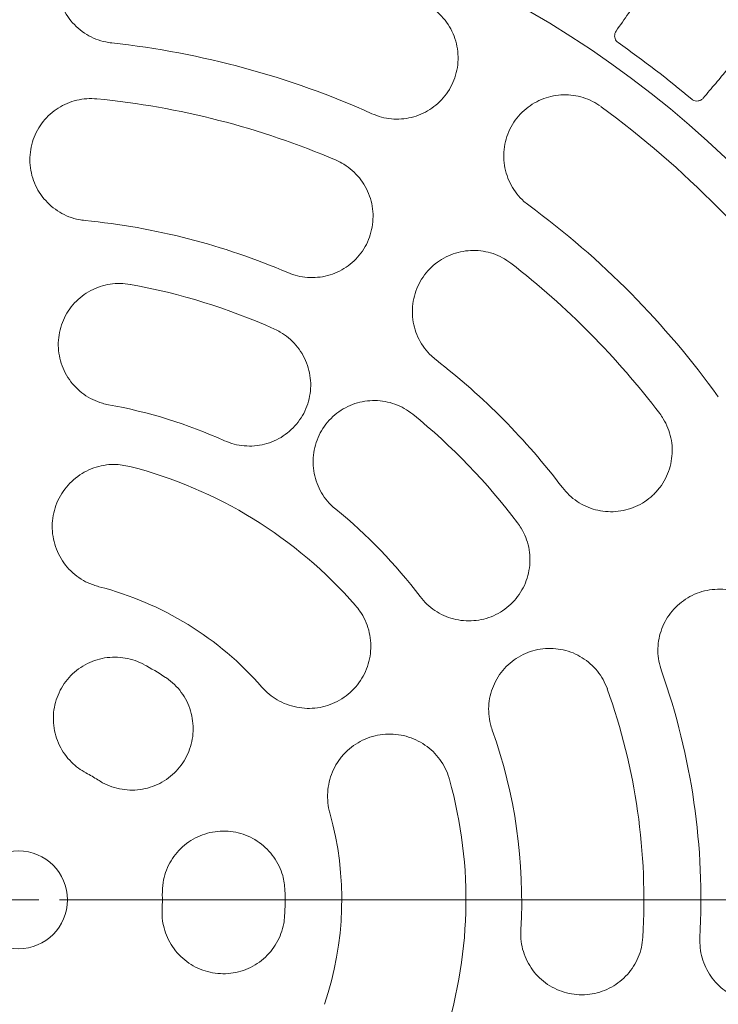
# Model space of a CAD drawing. Header units: centimetres. Extents: x -9388 to 91680, y -1419244 to 50347.
# Tile 178 of 183: x 54745 to 54831, y -681960 to -681839. Entities that reach past the tile are written whole.
import ezdxf

# ---------------------------------------------------------------- set-up
doc = ezdxf.new("R2010")
doc.units = ezdxf.units.CM
doc.layers.add('Q_kd_wpusty', color=7, linetype='Continuous', lineweight=15, true_color=0x009901)

# ---------------------------------------------------------------- blocks, each defined once
blk = doc.blocks.new('A$C674D9795')
at = {"layer": 'Q_kd_wpusty', "linetype": 'Continuous', "ltscale": 0.01}
blk.add_line((-0.25, 0), (0.25, 0), dxfattribs=at)
blk.add_line((-0.25, 0), (0.25, 0), dxfattribs=at)
at = {"layer": 'Q_kd_wpusty', "linetype": 'Continuous', "ltscale": 0.5}
blk.add_line((0.5, 0), (25, 0), dxfattribs=at)
blk.add_line((0.5, 0), (25, 0), dxfattribs=at)
at = {"layer": 'Q_kd_wpusty', "linetype": 'Continuous'}
for radius in [25, 25, 14.191, 14.191, 12.574, 12.574, 0.6, 0.6]:
    blk.add_circle((0, 0), radius, dxfattribs=at)
for radius, start, end in [(10.574, 65.7909, 83.7909), (10.574, 65.7909, 83.7909), (12.835, 49.9408, 55.0239), (12.835, 49.9408, 55.0239), (9.874, 66.7606, 84.4132), (9.874, 66.7606, 84.4132), (12.074, 35.6989, 53.6989), (12.074, 35.6989, 53.6989), (10.574, 35.6989, 53.6989), (10.574, 35.6989, 53.6989), (8.374, 66.7606, 84.4132), (8.374, 66.7606, 84.4132), (9.874, 37.1642, 52.2791), (9.874, 37.1642, 52.2791), (7.674, 65.836, 79.7077), (7.674, 65.836, 79.7077), (8.374, 37.1642, 52.2791), (8.374, 37.1642, 52.2791), (6.174, 65.836, 79.7077), (6.174, 65.836, 79.7077), (7.674, 37.059, 50.9308), (7.674, 37.059, 50.9308), (5.49, 41.1563, 75.6079), (5.49, 41.1563, 75.6079), (6.174, 37.059, 50.9308), (6.174, 37.059, 50.9308), (3.966, 41.1563, 75.6079), (3.966, 41.1563, 75.6079), (3.271, 56.5352, 62.0501), (3.271, 56.5352, 62.0501), (8.374, 356.8174, 19.6025), (8.374, 356.8174, 19.6025), (7.674, 356.5688, 19.7077), (7.674, 356.5688, 19.7077), (6.174, 356.5688, 19.7077), (6.174, 356.5688, 19.7077), (1.764, 56.5352, 62.0501), (1.764, 56.5352, 62.0501), (5.49, 341.1563, 15.6079), (5.49, 341.1563, 15.6079), (3.966, 341.1563, 15.6079), (3.966, 341.1563, 15.6079), (1.764, 356.5352, 2.0501), (1.764, 356.5352, 2.0501), (3.271, 356.5352, 2.0501), (3.271, 356.5352, 2.0501)]:
    blk.add_arc((0, 0), radius, start, end, dxfattribs=at)
for points, knots in [([(1.306, 12.003), (1.265, 12.006), (1.182, 12.011), (1.059, 11.992), (0.941, 11.956), (0.831, 11.9), (0.731, 11.827), (0.644, 11.737), (0.572, 11.634), (0.518, 11.52), (0.484, 11.397), (0.471, 11.268), (0.481, 11.139), (0.512, 11.012), (0.566, 10.892), (0.638, 10.784), (0.729, 10.691), (0.832, 10.614), (0.947, 10.558), (1.052, 10.525), (1.119, 10.516), (1.144, 10.512)], [0, 0, 0, 0, 0.05185, 0.103702, 0.155521, 0.207345, 0.259848, 0.312358, 0.366177, 0.420001, 0.475159, 0.530318, 0.586198, 0.642074, 0.69771, 0.753339, 0.807817, 0.862288, 0.91532, 0.968349, 1, 1, 1, 1]), ([(1.306, 12.003), (1.265, 12.006), (1.182, 12.011), (1.059, 11.992), (0.941, 11.956), (0.831, 11.9), (0.731, 11.827), (0.644, 11.737), (0.572, 11.634), (0.518, 11.52), (0.484, 11.397), (0.471, 11.268), (0.481, 11.139), (0.512, 11.012), (0.566, 10.892), (0.638, 10.784), (0.729, 10.691), (0.832, 10.614), (0.947, 10.558), (1.052, 10.525), (1.119, 10.516), (1.144, 10.512)], [0, 0, 0, 0, 0.05185, 0.103702, 0.155521, 0.207345, 0.259848, 0.312358, 0.366177, 0.420001, 0.475159, 0.530318, 0.586198, 0.642074, 0.69771, 0.753339, 0.807817, 0.862288, 0.91532, 0.968349, 1, 1, 1, 1]), ([(7.943, 11.555), (7.932, 11.536), (7.909, 11.499), (7.843, 11.399), (7.749, 11.258), (7.626, 11.079), (7.486, 10.877), (7.384, 10.731), (7.332, 10.657)], [0, 0, 0, 0, 0.149732, 0.302395, 0.483165, 0.669178, 0.832668, 1, 1, 1, 1]), ([(7.943, 11.555), (7.932, 11.536), (7.909, 11.499), (7.843, 11.399), (7.749, 11.258), (7.626, 11.079), (7.486, 10.877), (7.384, 10.731), (7.332, 10.657)], [0, 0, 0, 0, 0.149732, 0.302395, 0.483165, 0.669178, 0.832668, 1, 1, 1, 1]), ([(4.336, 9.644), (4.375, 9.629), (4.452, 9.599), (4.574, 9.578), (4.698, 9.577), (4.82, 9.596), (4.938, 9.635), (5.048, 9.693), (5.148, 9.768), (5.235, 9.861), (5.305, 9.967), (5.357, 10.086), (5.388, 10.212), (5.397, 10.342), (5.383, 10.472), (5.348, 10.597), (5.291, 10.714), (5.216, 10.819), (5.124, 10.908), (5.034, 10.972), (4.974, 11.001), (4.951, 11.012)], [0, 0, 0, 0, 0.051863, 0.103729, 0.155562, 0.2074, 0.259906, 0.312418, 0.366222, 0.420031, 0.475168, 0.530307, 0.586182, 0.642052, 0.697703, 0.753346, 0.807845, 0.862337, 0.915376, 0.968411, 1, 1, 1, 1]), ([(4.336, 9.644), (4.375, 9.629), (4.452, 9.599), (4.574, 9.578), (4.698, 9.577), (4.82, 9.596), (4.938, 9.635), (5.048, 9.693), (5.148, 9.768), (5.235, 9.861), (5.305, 9.967), (5.357, 10.086), (5.388, 10.212), (5.397, 10.342), (5.383, 10.472), (5.348, 10.597), (5.291, 10.714), (5.216, 10.819), (5.124, 10.908), (5.034, 10.972), (4.974, 11.001), (4.951, 11.012)], [0, 0, 0, 0, 0.051863, 0.103729, 0.155562, 0.2074, 0.259906, 0.312418, 0.366222, 0.420031, 0.475168, 0.530307, 0.586182, 0.642052, 0.697703, 0.753346, 0.807845, 0.862337, 0.915376, 0.968411, 1, 1, 1, 1]), ([(7.357, 10.517), (7.349, 10.524), (7.333, 10.538), (7.318, 10.567), (7.313, 10.598), (7.317, 10.63), (7.327, 10.648), (7.332, 10.657)], [0, 0, 0, 0, 0.193208, 0.386197, 0.585283, 0.798592, 1, 1, 1, 1]), ([(7.357, 10.517), (7.349, 10.524), (7.333, 10.538), (7.318, 10.567), (7.313, 10.598), (7.317, 10.63), (7.327, 10.648), (7.332, 10.657)], [0, 0, 0, 0, 0.193208, 0.386197, 0.585283, 0.798592, 1, 1, 1, 1]), ([(8.402, 9.835), (8.454, 9.897), (8.558, 10.021), (8.709, 10.199), (8.852, 10.366), (8.971, 10.503), (9.061, 10.604), (9.095, 10.639), (9.112, 10.658)], [0, 0, 0, 0, 0.148796, 0.300468, 0.48122, 0.667215, 0.831652, 1, 1, 1, 1]), ([(8.402, 9.835), (8.454, 9.897), (8.558, 10.021), (8.709, 10.199), (8.852, 10.366), (8.971, 10.503), (9.061, 10.604), (9.095, 10.639), (9.112, 10.658)], [0, 0, 0, 0, 0.148796, 0.300468, 0.48122, 0.667215, 0.831652, 1, 1, 1, 1]), ([(0.961, 9.827), (0.92, 9.829), (0.836, 9.833), (0.713, 9.813), (0.594, 9.774), (0.484, 9.716), (0.384, 9.641), (0.298, 9.549), (0.228, 9.444), (0.177, 9.329), (0.145, 9.205), (0.135, 9.077), (0.146, 8.949), (0.18, 8.824), (0.234, 8.707), (0.308, 8.6), (0.398, 8.509), (0.502, 8.434), (0.617, 8.378), (0.723, 8.346), (0.79, 8.338), (0.815, 8.334)], [0, 0, 0, 0, 0.052503, 0.105007, 0.157489, 0.209974, 0.262917, 0.315864, 0.36964, 0.42342, 0.478079, 0.532739, 0.587827, 0.642913, 0.697842, 0.752765, 0.806946, 0.861123, 0.914387, 0.96765, 1, 1, 1, 1]), ([(0.961, 9.827), (0.92, 9.829), (0.836, 9.833), (0.713, 9.813), (0.594, 9.774), (0.484, 9.716), (0.384, 9.641), (0.298, 9.549), (0.228, 9.444), (0.177, 9.329), (0.145, 9.205), (0.135, 9.077), (0.146, 8.949), (0.18, 8.824), (0.234, 8.707), (0.308, 8.6), (0.398, 8.509), (0.502, 8.434), (0.617, 8.378), (0.723, 8.346), (0.79, 8.338), (0.815, 8.334)], [0, 0, 0, 0, 0.052503, 0.105007, 0.157489, 0.209974, 0.262917, 0.315864, 0.36964, 0.42342, 0.478079, 0.532739, 0.587827, 0.642913, 0.697842, 0.752765, 0.806946, 0.861123, 0.914387, 0.96765, 1, 1, 1, 1]), ([(7.148, 9.731), (7.114, 9.754), (7.045, 9.799), (6.929, 9.845), (6.809, 9.872), (6.685, 9.879), (6.562, 9.866), (6.442, 9.833), (6.329, 9.779), (6.224, 9.707), (6.133, 9.618), (6.057, 9.513), (6.001, 9.396), (5.964, 9.271), (5.951, 9.141), (5.959, 9.011), (5.991, 8.884), (6.042, 8.766), (6.113, 8.66), (6.187, 8.579), (6.24, 8.537), (6.26, 8.522)], [0, 0, 0, 0, 0.05185, 0.103702, 0.15552, 0.207345, 0.259848, 0.312358, 0.366177, 0.420001, 0.475159, 0.530318, 0.586198, 0.642074, 0.69771, 0.753339, 0.807817, 0.862288, 0.91532, 0.968349, 1, 1, 1, 1]), ([(7.148, 9.731), (7.114, 9.754), (7.045, 9.799), (6.929, 9.845), (6.809, 9.872), (6.685, 9.879), (6.562, 9.866), (6.442, 9.833), (6.329, 9.779), (6.224, 9.707), (6.133, 9.618), (6.057, 9.513), (6.001, 9.396), (5.964, 9.271), (5.951, 9.141), (5.959, 9.011), (5.991, 8.884), (6.042, 8.766), (6.113, 8.66), (6.187, 8.579), (6.24, 8.537), (6.26, 8.522)], [0, 0, 0, 0, 0.05185, 0.103702, 0.15552, 0.207345, 0.259848, 0.312358, 0.366177, 0.420001, 0.475159, 0.530318, 0.586198, 0.642074, 0.69771, 0.753339, 0.807817, 0.862288, 0.91532, 0.968349, 1, 1, 1, 1]), ([(8.402, 9.835), (8.393, 9.827), (8.376, 9.81), (8.34, 9.799), (8.304, 9.8), (8.277, 9.811), (8.264, 9.821), (8.26, 9.824)], [0, 0, 0, 0, 0.240564, 0.481596, 0.708702, 0.916756, 1, 1, 1, 1]), ([(8.402, 9.835), (8.393, 9.827), (8.376, 9.81), (8.34, 9.799), (8.304, 9.8), (8.277, 9.811), (8.264, 9.821), (8.26, 9.824)], [0, 0, 0, 0, 0.240564, 0.481596, 0.708702, 0.916756, 1, 1, 1, 1]), ([(3.304, 7.695), (3.343, 7.68), (3.421, 7.651), (3.545, 7.633), (3.67, 7.634), (3.793, 7.655), (3.911, 7.698), (4.021, 7.758), (4.119, 7.837), (4.203, 7.932), (4.271, 8.04), (4.319, 8.159), (4.347, 8.285), (4.353, 8.414), (4.337, 8.542), (4.299, 8.666), (4.241, 8.781), (4.164, 8.883), (4.072, 8.971), (3.981, 9.034), (3.919, 9.062), (3.896, 9.073)], [0, 0, 0, 0, 0.05251, 0.105021, 0.15751, 0.210003, 0.262947, 0.315894, 0.369663, 0.423434, 0.478083, 0.532733, 0.587819, 0.642903, 0.697839, 0.75277, 0.806961, 0.861148, 0.914416, 0.967682, 1, 1, 1, 1]), ([(3.304, 7.695), (3.343, 7.68), (3.421, 7.651), (3.545, 7.633), (3.67, 7.634), (3.793, 7.655), (3.911, 7.698), (4.021, 7.758), (4.119, 7.837), (4.203, 7.932), (4.271, 8.04), (4.319, 8.159), (4.347, 8.285), (4.353, 8.414), (4.337, 8.542), (4.299, 8.666), (4.241, 8.781), (4.164, 8.883), (4.072, 8.971), (3.981, 9.034), (3.919, 9.062), (3.896, 9.073)], [0, 0, 0, 0, 0.05251, 0.105021, 0.15751, 0.210003, 0.262947, 0.315894, 0.369663, 0.423434, 0.478083, 0.532733, 0.587819, 0.642903, 0.697839, 0.75277, 0.806961, 0.861148, 0.914416, 0.967682, 1, 1, 1, 1]), ([(6.041, 7.81), (6.007, 7.834), (5.939, 7.882), (5.823, 7.931), (5.702, 7.961), (5.578, 7.971), (5.453, 7.959), (5.332, 7.928), (5.217, 7.876), (5.111, 7.806), (5.019, 7.718), (4.942, 7.615), (4.884, 7.5), (4.846, 7.377), (4.829, 7.248), (4.835, 7.119), (4.863, 6.993), (4.911, 6.875), (4.979, 6.767), (5.051, 6.683), (5.104, 6.64), (5.123, 6.624)], [0, 0, 0, 0, 0.052503, 0.105007, 0.157489, 0.209975, 0.262917, 0.315864, 0.36964, 0.42342, 0.478079, 0.532739, 0.587827, 0.642913, 0.697841, 0.752765, 0.806946, 0.861123, 0.914388, 0.96765, 1, 1, 1, 1]), ([(6.041, 7.81), (6.007, 7.834), (5.939, 7.882), (5.823, 7.931), (5.702, 7.961), (5.578, 7.971), (5.453, 7.959), (5.332, 7.928), (5.217, 7.876), (5.111, 7.806), (5.019, 7.718), (4.942, 7.615), (4.884, 7.5), (4.846, 7.377), (4.829, 7.248), (4.835, 7.119), (4.863, 6.993), (4.911, 6.875), (4.979, 6.767), (5.051, 6.683), (5.104, 6.64), (5.123, 6.624)], [0, 0, 0, 0, 0.052503, 0.105007, 0.157489, 0.209975, 0.262917, 0.315864, 0.36964, 0.42342, 0.478079, 0.532739, 0.587827, 0.642913, 0.697841, 0.752765, 0.806946, 0.861123, 0.914388, 0.96765, 1, 1, 1, 1]), ([(1.371, 7.551), (1.33, 7.556), (1.247, 7.567), (1.121, 7.557), (0.999, 7.527), (0.883, 7.478), (0.777, 7.41), (0.684, 7.325), (0.607, 7.225), (0.546, 7.113), (0.505, 6.993), (0.485, 6.866), (0.487, 6.738), (0.511, 6.612), (0.555, 6.492), (0.619, 6.381), (0.702, 6.283), (0.798, 6.2), (0.908, 6.135), (1.011, 6.094), (1.078, 6.08), (1.103, 6.075)], [0, 0, 0, 0, 0.053009, 0.106018, 0.159014, 0.212012, 0.265286, 0.318563, 0.372294, 0.426028, 0.480298, 0.534568, 0.589041, 0.643513, 0.697915, 0.752315, 0.806277, 0.860235, 0.913682, 0.967128, 1, 1, 1, 1]), ([(1.371, 7.551), (1.33, 7.556), (1.247, 7.567), (1.121, 7.557), (0.999, 7.527), (0.883, 7.478), (0.777, 7.41), (0.684, 7.325), (0.607, 7.225), (0.546, 7.113), (0.505, 6.993), (0.485, 6.866), (0.487, 6.738), (0.511, 6.612), (0.555, 6.492), (0.619, 6.381), (0.702, 6.283), (0.798, 6.2), (0.908, 6.135), (1.011, 6.094), (1.078, 6.08), (1.103, 6.075)], [0, 0, 0, 0, 0.053009, 0.106018, 0.159014, 0.212012, 0.265286, 0.318563, 0.372294, 0.426028, 0.480298, 0.534568, 0.589041, 0.643513, 0.697915, 0.752315, 0.806277, 0.860235, 0.913682, 0.967128, 1, 1, 1, 1]), ([(2.527, 5.633), (2.566, 5.618), (2.644, 5.587), (2.769, 5.567), (2.895, 5.566), (3.019, 5.587), (3.138, 5.628), (3.249, 5.688), (3.348, 5.766), (3.433, 5.86), (3.502, 5.967), (3.551, 6.085), (3.58, 6.21), (3.588, 6.338), (3.573, 6.465), (3.538, 6.589), (3.481, 6.704), (3.407, 6.807), (3.316, 6.896), (3.226, 6.961), (3.165, 6.99), (3.141, 7.002)], [0, 0, 0, 0, 0.053012, 0.106024, 0.159023, 0.212025, 0.265299, 0.318576, 0.372304, 0.426034, 0.4803, 0.534565, 0.589038, 0.643509, 0.697914, 0.752318, 0.806283, 0.860247, 0.913695, 0.967142, 1, 1, 1, 1]), ([(2.527, 5.633), (2.566, 5.618), (2.644, 5.587), (2.769, 5.567), (2.895, 5.566), (3.019, 5.587), (3.138, 5.628), (3.249, 5.688), (3.348, 5.766), (3.433, 5.86), (3.502, 5.967), (3.551, 6.085), (3.58, 6.21), (3.588, 6.338), (3.573, 6.465), (3.538, 6.589), (3.481, 6.704), (3.407, 6.807), (3.316, 6.896), (3.226, 6.961), (3.165, 6.99), (3.141, 7.002)], [0, 0, 0, 0, 0.053012, 0.106024, 0.159023, 0.212025, 0.265299, 0.318576, 0.372304, 0.426034, 0.4803, 0.534565, 0.589038, 0.643509, 0.697914, 0.752318, 0.806283, 0.860247, 0.913695, 0.967142, 1, 1, 1, 1]), ([(4.837, 5.958), (4.803, 5.983), (4.735, 6.032), (4.62, 6.084), (4.499, 6.117), (4.374, 6.129), (4.248, 6.12), (4.126, 6.091), (4.01, 6.041), (3.903, 5.972), (3.809, 5.886), (3.731, 5.785), (3.671, 5.672), (3.631, 5.55), (3.612, 5.423), (3.615, 5.295), (3.639, 5.169), (3.684, 5.05), (3.749, 4.94), (3.82, 4.855), (3.872, 4.81), (3.891, 4.794)], [0, 0, 0, 0, 0.053009, 0.106018, 0.159014, 0.212012, 0.265286, 0.318562, 0.372294, 0.426028, 0.480298, 0.534568, 0.589041, 0.643513, 0.697916, 0.752315, 0.806277, 0.860235, 0.913682, 0.967128, 1, 1, 1, 1]), ([(4.837, 5.958), (4.803, 5.983), (4.735, 6.032), (4.62, 6.084), (4.499, 6.117), (4.374, 6.129), (4.248, 6.12), (4.126, 6.091), (4.01, 6.041), (3.903, 5.972), (3.809, 5.886), (3.731, 5.785), (3.671, 5.672), (3.631, 5.55), (3.612, 5.423), (3.615, 5.295), (3.639, 5.169), (3.684, 5.05), (3.749, 4.94), (3.82, 4.855), (3.872, 4.81), (3.891, 4.794)], [0, 0, 0, 0, 0.053009, 0.106018, 0.159014, 0.212012, 0.265286, 0.318562, 0.372294, 0.426028, 0.480298, 0.534568, 0.589041, 0.643513, 0.697916, 0.752315, 0.806277, 0.860235, 0.913682, 0.967128, 1, 1, 1, 1]), ([(6.673, 5.059), (6.7, 5.027), (6.754, 4.963), (6.852, 4.886), (6.961, 4.825), (7.079, 4.783), (7.202, 4.762), (7.328, 4.76), (7.452, 4.781), (7.572, 4.821), (7.684, 4.882), (7.785, 4.961), (7.872, 5.057), (7.941, 5.166), (7.99, 5.286), (8.018, 5.412), (8.024, 5.541), (8.009, 5.668), (7.971, 5.789), (7.923, 5.889), (7.884, 5.944), (7.869, 5.965)], [0, 0, 0, 0, 0.05251, 0.105021, 0.15751, 0.210003, 0.262946, 0.315895, 0.369663, 0.423434, 0.478083, 0.532733, 0.587819, 0.642903, 0.697838, 0.75277, 0.806961, 0.861148, 0.914416, 0.967682, 1, 1, 1, 1]), ([(6.673, 5.059), (6.7, 5.027), (6.754, 4.963), (6.852, 4.886), (6.961, 4.825), (7.079, 4.783), (7.202, 4.762), (7.328, 4.76), (7.452, 4.781), (7.572, 4.821), (7.684, 4.882), (7.785, 4.961), (7.872, 5.057), (7.941, 5.166), (7.99, 5.286), (8.018, 5.412), (8.024, 5.541), (8.009, 5.668), (7.971, 5.789), (7.923, 5.889), (7.884, 5.944), (7.869, 5.965)], [0, 0, 0, 0, 0.05251, 0.105021, 0.15751, 0.210003, 0.262946, 0.315895, 0.369663, 0.423434, 0.478083, 0.532733, 0.587819, 0.642903, 0.697838, 0.75277, 0.806961, 0.861148, 0.914416, 0.967682, 1, 1, 1, 1]), ([(1.365, 5.318), (1.301, 5.33), (1.195, 5.349), (1.045, 5.334), (0.921, 5.302), (0.804, 5.249), (0.697, 5.178), (0.604, 5.089), (0.526, 4.986), (0.467, 4.871), (0.428, 4.748), (0.41, 4.62), (0.414, 4.49), (0.441, 4.363), (0.487, 4.242), (0.554, 4.131), (0.638, 4.033), (0.738, 3.951), (0.854, 3.883), (0.94, 3.856), (0.986, 3.841)], [0, 0, 0, 0, 0.080512, 0.133867, 0.187222, 0.240669, 0.294117, 0.347789, 0.401462, 0.455372, 0.509284, 0.563342, 0.617401, 0.67145, 0.725499, 0.779385, 0.833271, 0.886914, 0.940556, 1, 1, 1, 1]), ([(1.365, 5.318), (1.301, 5.33), (1.195, 5.349), (1.045, 5.334), (0.921, 5.302), (0.804, 5.249), (0.697, 5.178), (0.604, 5.089), (0.526, 4.986), (0.467, 4.871), (0.428, 4.748), (0.41, 4.62), (0.414, 4.49), (0.441, 4.363), (0.487, 4.242), (0.554, 4.131), (0.638, 4.033), (0.738, 3.951), (0.854, 3.883), (0.94, 3.856), (0.986, 3.841)], [0, 0, 0, 0, 0.080512, 0.133867, 0.187222, 0.240669, 0.294117, 0.347789, 0.401462, 0.455372, 0.509284, 0.563342, 0.617401, 0.67145, 0.725499, 0.779385, 0.833271, 0.886914, 0.940556, 1, 1, 1, 1]), ([(4.927, 3.721), (4.954, 3.689), (5.008, 3.624), (5.107, 3.546), (5.217, 3.486), (5.335, 3.444), (5.459, 3.422), (5.586, 3.422), (5.71, 3.442), (5.83, 3.483), (5.942, 3.545), (6.042, 3.624), (6.127, 3.719), (6.196, 3.828), (6.244, 3.947), (6.272, 4.072), (6.279, 4.2), (6.263, 4.326), (6.227, 4.448), (6.178, 4.548), (6.139, 4.604), (6.124, 4.625)], [0, 0, 0, 0, 0.053012, 0.106024, 0.159023, 0.212025, 0.265299, 0.318576, 0.372304, 0.426034, 0.4803, 0.534565, 0.589038, 0.643509, 0.697915, 0.752318, 0.806283, 0.860247, 0.913695, 0.967142, 1, 1, 1, 1]), ([(4.927, 3.721), (4.954, 3.689), (5.008, 3.624), (5.107, 3.546), (5.217, 3.486), (5.335, 3.444), (5.459, 3.422), (5.586, 3.422), (5.71, 3.442), (5.83, 3.483), (5.942, 3.545), (6.042, 3.624), (6.127, 3.719), (6.196, 3.828), (6.244, 3.947), (6.272, 4.072), (6.279, 4.2), (6.263, 4.326), (6.227, 4.448), (6.178, 4.548), (6.139, 4.604), (6.124, 4.625)], [0, 0, 0, 0, 0.053012, 0.106024, 0.159023, 0.212025, 0.265299, 0.318576, 0.372304, 0.426034, 0.4803, 0.534565, 0.589038, 0.643509, 0.697915, 0.752318, 0.806283, 0.860247, 0.913695, 0.967142, 1, 1, 1, 1]), ([(7.889, 2.809), (7.877, 2.849), (7.853, 2.929), (7.842, 3.054), (7.851, 3.178), (7.881, 3.3), (7.93, 3.415), (7.998, 3.52), (8.083, 3.613), (8.183, 3.692), (8.295, 3.752), (8.416, 3.793), (8.544, 3.813), (8.673, 3.811), (8.8, 3.786), (8.921, 3.741), (9.032, 3.675), (9.13, 3.593), (9.211, 3.495), (9.268, 3.4), (9.293, 3.337), (9.302, 3.313)], [0, 0, 0, 0, 0.05251, 0.105021, 0.15751, 0.210003, 0.262947, 0.315895, 0.369663, 0.423434, 0.478083, 0.532733, 0.587819, 0.642903, 0.697838, 0.75277, 0.806961, 0.861149, 0.914416, 0.967682, 1, 1, 1, 1]), ([(7.889, 2.809), (7.877, 2.849), (7.853, 2.929), (7.842, 3.054), (7.851, 3.178), (7.881, 3.3), (7.93, 3.415), (7.998, 3.52), (8.083, 3.613), (8.183, 3.692), (8.295, 3.752), (8.416, 3.793), (8.544, 3.813), (8.673, 3.811), (8.8, 3.786), (8.921, 3.741), (9.032, 3.675), (9.13, 3.593), (9.211, 3.495), (9.268, 3.4), (9.293, 3.337), (9.302, 3.313)], [0, 0, 0, 0, 0.05251, 0.105021, 0.15751, 0.210003, 0.262947, 0.315895, 0.369663, 0.423434, 0.478083, 0.532733, 0.587819, 0.642903, 0.697838, 0.75277, 0.806961, 0.861149, 0.914416, 0.967682, 1, 1, 1, 1]), ([(2.986, 2.61), (3.014, 2.58), (3.071, 2.521), (3.174, 2.45), (3.288, 2.396), (3.412, 2.36), (3.539, 2.346), (3.668, 2.353), (3.793, 2.382), (3.912, 2.432), (4.022, 2.501), (4.118, 2.587), (4.198, 2.689), (4.261, 2.802), (4.303, 2.925), (4.324, 3.053), (4.322, 3.183), (4.3, 3.31), (4.255, 3.431), (4.199, 3.533), (4.153, 3.59), (4.134, 3.613)], [0, 0, 0, 0, 0.051176, 0.102353, 0.155688, 0.209024, 0.262502, 0.31598, 0.369693, 0.423407, 0.477348, 0.531289, 0.58535, 0.639411, 0.69343, 0.747449, 0.801282, 0.855113, 0.908698, 0.962281, 1, 1, 1, 1]), ([(2.986, 2.61), (3.014, 2.58), (3.071, 2.521), (3.174, 2.45), (3.288, 2.396), (3.412, 2.36), (3.539, 2.346), (3.668, 2.353), (3.793, 2.382), (3.912, 2.432), (4.022, 2.501), (4.118, 2.587), (4.198, 2.689), (4.261, 2.802), (4.303, 2.925), (4.324, 3.053), (4.322, 3.183), (4.3, 3.31), (4.255, 3.431), (4.199, 3.533), (4.153, 3.59), (4.134, 3.613)], [0, 0, 0, 0, 0.051176, 0.102353, 0.155688, 0.209024, 0.262502, 0.31598, 0.369693, 0.423407, 0.477348, 0.531289, 0.58535, 0.639411, 0.69343, 0.747449, 0.801282, 0.855113, 0.908698, 0.962281, 1, 1, 1, 1]), ([(7.225, 2.588), (7.209, 2.627), (7.176, 2.704), (7.105, 2.808), (7.018, 2.899), (6.918, 2.974), (6.806, 3.032), (6.685, 3.07), (6.56, 3.087), (6.433, 3.084), (6.309, 3.059), (6.189, 3.013), (6.079, 2.947), (5.982, 2.864), (5.9, 2.765), (5.836, 2.654), (5.792, 2.534), (5.768, 2.408), (5.767, 2.281), (5.784, 2.172), (5.804, 2.107), (5.812, 2.082)], [0, 0, 0, 0, 0.053009, 0.106018, 0.159014, 0.212012, 0.265286, 0.318563, 0.372294, 0.426028, 0.480298, 0.534568, 0.589041, 0.643513, 0.697915, 0.752315, 0.806277, 0.860235, 0.913682, 0.967128, 1, 1, 1, 1]), ([(7.225, 2.588), (7.209, 2.627), (7.176, 2.704), (7.105, 2.808), (7.018, 2.899), (6.918, 2.974), (6.806, 3.032), (6.685, 3.07), (6.56, 3.087), (6.433, 3.084), (6.309, 3.059), (6.189, 3.013), (6.079, 2.947), (5.982, 2.864), (5.9, 2.765), (5.836, 2.654), (5.792, 2.534), (5.768, 2.408), (5.767, 2.281), (5.784, 2.172), (5.804, 2.107), (5.812, 2.082)], [0, 0, 0, 0, 0.053009, 0.106018, 0.159014, 0.212012, 0.265286, 0.318563, 0.372294, 0.426028, 0.480298, 0.534568, 0.589041, 0.643513, 0.697915, 0.752315, 0.806277, 0.860235, 0.913682, 0.967128, 1, 1, 1, 1]), ([(1.533, 2.89), (1.5, 2.906), (1.428, 2.94), (1.309, 2.97), (1.182, 2.981), (1.055, 2.971), (0.932, 2.94), (0.815, 2.888), (0.709, 2.817), (0.616, 2.73), (0.539, 2.628), (0.481, 2.514), (0.442, 2.393), (0.424, 2.266), (0.428, 2.138), (0.453, 2.013), (0.498, 1.894), (0.564, 1.784), (0.643, 1.691), (0.731, 1.614), (0.795, 1.577), (0.827, 1.558)], [0, 0, 0, 0, 0.04711, 0.100699, 0.154289, 0.207894, 0.261499, 0.315161, 0.368823, 0.422554, 0.476286, 0.530069, 0.583853, 0.637649, 0.691444, 0.745206, 0.798968, 0.852666, 0.906363, 0.953181, 1, 1, 1, 1]), ([(1.533, 2.89), (1.5, 2.906), (1.428, 2.94), (1.309, 2.97), (1.182, 2.981), (1.055, 2.971), (0.932, 2.94), (0.815, 2.888), (0.709, 2.817), (0.616, 2.73), (0.539, 2.628), (0.481, 2.514), (0.442, 2.393), (0.424, 2.266), (0.428, 2.138), (0.453, 2.013), (0.498, 1.894), (0.564, 1.784), (0.643, 1.691), (0.731, 1.614), (0.795, 1.577), (0.827, 1.558)], [0, 0, 0, 0, 0.04711, 0.100699, 0.154289, 0.207894, 0.261499, 0.315161, 0.368823, 0.422554, 0.476286, 0.530069, 0.583853, 0.637649, 0.691444, 0.745206, 0.798968, 0.852666, 0.906363, 0.953181, 1, 1, 1, 1]), ([(0.973, 1.472), (0.992, 1.46), (1.046, 1.426), (1.145, 1.384), (1.268, 1.353), (1.396, 1.343), (1.522, 1.355), (1.645, 1.388), (1.761, 1.441), (1.867, 1.513), (1.958, 1.602), (2.034, 1.705), (2.091, 1.819), (2.129, 1.941), (2.145, 2.068), (2.139, 2.195), (2.113, 2.32), (2.066, 2.439), (1.999, 2.548), (1.915, 2.644), (1.846, 2.701), (1.808, 2.727), (1.804, 2.729)], [0, 0, 0, 0, 0.02807, 0.08166, 0.13525, 0.188849, 0.242448, 0.296099, 0.349749, 0.403469, 0.457189, 0.510967, 0.564744, 0.618542, 0.672339, 0.726111, 0.779882, 0.833593, 0.887304, 0.940946, 0.994587, 1, 1, 1, 1]), ([(0.973, 1.472), (0.992, 1.46), (1.046, 1.426), (1.145, 1.384), (1.268, 1.353), (1.396, 1.343), (1.522, 1.355), (1.645, 1.388), (1.761, 1.441), (1.867, 1.513), (1.958, 1.602), (2.034, 1.705), (2.091, 1.819), (2.129, 1.941), (2.145, 2.068), (2.139, 2.195), (2.113, 2.32), (2.066, 2.439), (1.999, 2.548), (1.915, 2.644), (1.846, 2.701), (1.808, 2.727), (1.804, 2.729)], [0, 0, 0, 0, 0.02807, 0.08166, 0.13525, 0.188849, 0.242448, 0.296099, 0.349749, 0.403469, 0.457189, 0.510967, 0.564744, 0.618542, 0.672339, 0.726111, 0.779882, 0.833593, 0.887304, 0.940946, 0.994587, 1, 1, 1, 1]), ([(5.288, 1.477), (5.286, 1.483), (5.273, 1.529), (5.239, 1.614), (5.172, 1.724), (5.088, 1.821), (4.989, 1.902), (4.877, 1.966), (4.757, 2.011), (4.63, 2.034), (4.501, 2.036), (4.373, 2.016), (4.25, 1.975), (4.136, 1.914), (4.034, 1.835), (3.946, 1.739), (3.876, 1.63), (3.826, 1.51), (3.796, 1.385), (3.788, 1.256), (3.799, 1.149), (3.814, 1.087), (3.819, 1.067)], [0, 0, 0, 0, 0.007163, 0.0605, 0.113838, 0.167181, 0.220525, 0.274024, 0.327525, 0.381267, 0.435009, 0.48897, 0.542932, 0.596997, 0.651062, 0.705066, 0.759069, 0.812875, 0.86668, 0.920238, 0.973796, 1, 1, 1, 1]), ([(5.288, 1.477), (5.286, 1.483), (5.273, 1.529), (5.239, 1.614), (5.172, 1.724), (5.088, 1.821), (4.989, 1.902), (4.877, 1.966), (4.757, 2.011), (4.63, 2.034), (4.501, 2.036), (4.373, 2.016), (4.25, 1.975), (4.136, 1.914), (4.034, 1.835), (3.946, 1.739), (3.876, 1.63), (3.826, 1.51), (3.796, 1.385), (3.788, 1.256), (3.799, 1.149), (3.814, 1.087), (3.819, 1.067)], [0, 0, 0, 0, 0.007163, 0.0605, 0.113838, 0.167181, 0.220525, 0.274024, 0.327525, 0.381267, 0.435009, 0.48897, 0.542932, 0.596997, 0.651062, 0.705066, 0.759069, 0.812875, 0.86668, 0.920238, 0.973796, 1, 1, 1, 1]), ([(3.269, 0.117), (3.263, 0.178), (3.252, 0.281), (3.199, 0.417), (3.135, 0.527), (3.053, 0.624), (2.956, 0.707), (2.846, 0.772), (2.727, 0.818), (2.602, 0.842), (2.474, 0.846), (2.348, 0.828), (2.226, 0.79), (2.112, 0.731), (2.01, 0.654), (1.923, 0.561), (1.852, 0.454), (1.801, 0.338), (1.766, 0.206), (1.764, 0.113), (1.763, 0.063)], [0, 0, 0, 0, 0.076915, 0.130516, 0.184118, 0.237745, 0.291372, 0.345062, 0.398752, 0.45251, 0.506268, 0.560068, 0.613869, 0.667668, 0.721468, 0.775223, 0.828977, 0.882664, 0.93635, 1, 1, 1, 1]), ([(3.269, 0.117), (3.263, 0.178), (3.252, 0.281), (3.199, 0.417), (3.135, 0.527), (3.053, 0.624), (2.956, 0.707), (2.846, 0.772), (2.727, 0.818), (2.602, 0.842), (2.474, 0.846), (2.348, 0.828), (2.226, 0.79), (2.112, 0.731), (2.01, 0.654), (1.923, 0.561), (1.852, 0.454), (1.801, 0.338), (1.766, 0.206), (1.764, 0.113), (1.763, 0.063)], [0, 0, 0, 0, 0.076915, 0.130516, 0.184118, 0.237745, 0.291372, 0.345062, 0.398752, 0.45251, 0.506268, 0.560068, 0.613869, 0.667668, 0.721468, 0.775223, 0.828977, 0.882664, 0.93635, 1, 1, 1, 1]), ([(1.761, -0.107), (1.76, -0.147), (1.759, -0.226), (1.782, -0.347), (1.824, -0.465), (1.886, -0.576), (1.966, -0.675), (2.061, -0.76), (2.17, -0.827), (2.288, -0.875), (2.412, -0.903), (2.54, -0.909), (2.667, -0.894), (2.789, -0.857), (2.904, -0.801), (3.007, -0.726), (3.096, -0.635), (3.17, -0.53), (3.223, -0.414), (3.255, -0.302), (3.262, -0.229), (3.265, -0.198)], [0, 0, 0, 0, 0.050532, 0.101064, 0.154662, 0.208261, 0.261891, 0.315522, 0.369219, 0.422917, 0.476679, 0.53044, 0.584236, 0.638032, 0.691817, 0.745601, 0.799333, 0.853065, 0.906728, 0.96039, 1, 1, 1, 1]), ([(1.761, -0.107), (1.76, -0.147), (1.759, -0.226), (1.782, -0.347), (1.824, -0.465), (1.886, -0.576), (1.966, -0.675), (2.061, -0.76), (2.17, -0.827), (2.288, -0.875), (2.412, -0.903), (2.54, -0.909), (2.667, -0.894), (2.789, -0.857), (2.904, -0.801), (3.007, -0.726), (3.096, -0.635), (3.17, -0.53), (3.223, -0.414), (3.255, -0.302), (3.262, -0.229), (3.265, -0.198)], [0, 0, 0, 0, 0.050532, 0.101064, 0.154662, 0.208261, 0.261891, 0.315522, 0.369219, 0.422917, 0.476679, 0.53044, 0.584236, 0.638032, 0.691817, 0.745601, 0.799333, 0.853065, 0.906728, 0.96039, 1, 1, 1, 1]), ([(7.66, -0.459), (7.656, -0.501), (7.647, -0.584), (7.607, -0.704), (7.549, -0.816), (7.474, -0.916), (7.382, -1.003), (7.278, -1.073), (7.163, -1.125), (7.04, -1.157), (6.913, -1.168), (6.786, -1.157), (6.662, -1.125), (6.545, -1.073), (6.438, -1.001), (6.346, -0.912), (6.27, -0.809), (6.212, -0.695), (6.175, -0.573), (6.16, -0.464), (6.162, -0.395), (6.163, -0.37)], [0, 0, 0, 0, 0.053009, 0.106018, 0.159014, 0.212012, 0.265286, 0.318563, 0.372295, 0.426029, 0.480298, 0.534568, 0.589042, 0.643514, 0.697916, 0.752315, 0.806277, 0.860236, 0.913682, 0.967128, 1, 1, 1, 1]), ([(7.66, -0.459), (7.656, -0.501), (7.647, -0.584), (7.607, -0.704), (7.549, -0.816), (7.474, -0.916), (7.382, -1.003), (7.278, -1.073), (7.163, -1.125), (7.04, -1.157), (6.913, -1.168), (6.786, -1.157), (6.662, -1.125), (6.545, -1.073), (6.438, -1.001), (6.346, -0.912), (6.27, -0.809), (6.212, -0.695), (6.175, -0.573), (6.16, -0.464), (6.162, -0.395), (6.163, -0.37)], [0, 0, 0, 0, 0.053009, 0.106018, 0.159014, 0.212012, 0.265286, 0.318563, 0.372295, 0.426029, 0.480298, 0.534568, 0.589042, 0.643514, 0.697916, 0.752315, 0.806277, 0.860236, 0.913682, 0.967128, 1, 1, 1, 1]), ([(8.361, -0.465), (8.361, -0.507), (8.36, -0.59), (8.386, -0.713), (8.429, -0.829), (8.492, -0.938), (8.572, -1.034), (8.667, -1.116), (8.774, -1.181), (8.892, -1.228), (9.017, -1.254), (9.145, -1.259), (9.273, -1.242), (9.396, -1.204), (9.511, -1.144), (9.615, -1.067), (9.702, -0.972), (9.773, -0.865), (9.823, -0.748), (9.851, -0.641), (9.857, -0.574), (9.859, -0.548)], [0, 0, 0, 0, 0.05251, 0.105021, 0.15751, 0.210003, 0.262947, 0.315895, 0.369663, 0.423434, 0.478083, 0.532733, 0.587819, 0.642903, 0.697839, 0.75277, 0.806961, 0.861149, 0.914416, 0.967682, 1, 1, 1, 1]), ([(8.361, -0.465), (8.361, -0.507), (8.36, -0.59), (8.386, -0.713), (8.429, -0.829), (8.492, -0.938), (8.572, -1.034), (8.667, -1.116), (8.774, -1.181), (8.892, -1.228), (9.017, -1.254), (9.145, -1.259), (9.273, -1.242), (9.396, -1.204), (9.511, -1.144), (9.615, -1.067), (9.702, -0.972), (9.773, -0.865), (9.823, -0.748), (9.851, -0.641), (9.857, -0.574), (9.859, -0.548)], [0, 0, 0, 0, 0.05251, 0.105021, 0.15751, 0.210003, 0.262947, 0.315895, 0.369663, 0.423434, 0.478083, 0.532733, 0.587819, 0.642903, 0.697839, 0.75277, 0.806961, 0.861149, 0.914416, 0.967682, 1, 1, 1, 1])]:
    blk.add_open_spline(points, degree=3, knots=knots, dxfattribs=at)

msp = doc.modelspace()

# ---------------------------------------------------------------- block references
at = {"layer": 'Q_kd_wpusty', "xscale": 10, "yscale": 10, "zscale": 10}
msp.add_blockref('A$C674D9795', (54745.2, -681947.45), dxfattribs=at)

doc.saveas('drawing.dxf')
